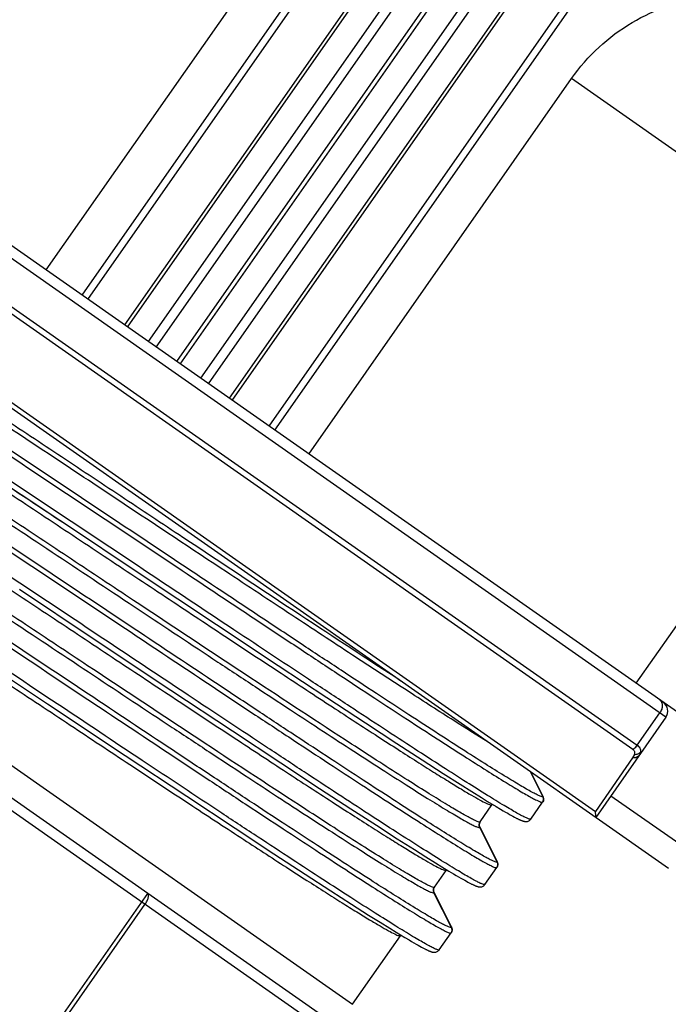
# Model space of a CAD drawing. Header units: millimetres. Extents: x 20 to 4180, y 42 to 2950.
# Tile 86 of 133: x 2630 to 2642, y 2157 to 2176. Entities that reach past the tile are written whole.
import ezdxf

# ---------------------------------------------------------------- set-up
doc = ezdxf.new("R2010")
doc.units = ezdxf.units.MM
doc.header["$LTSCALE"] = 231.275
doc.header["$PDMODE"] = 3
doc.header["$PDSIZE"] = 0.3
doc.linetypes.add('CENTER', pattern=[0.6, 0.375, -0.075, 0.075, -0.075])
doc.layers.get('0').update_dxf_attribs({"linetype": 'CONTINUOUS'})
doc.layers.get('Defpoints').update_dxf_attribs({"linetype": 'CONTINUOUS'})
doc.layers.add('BASE_ASM_PBL25', color=7, linetype='CONTINUOUS')
doc.layers.add('DEFAULT_1', color=7, linetype='CENTER')
doc.styles.get("Standard").update_dxf_attribs({"font": 'malgun.ttf'})
doc.dimstyles.new('DIMSTYLE_5', dxfattribs={"dimtxt": 20, "dimasz": 7.5, "dimexe": 1, "dimexo": 0.5, "dimtad": 1, "dimdsep": 46, "dimtxsty": 'Standard', "dimblk": '_FILLED', "dimblk1": '_FILLED', "dimblk2": '_FILLED', "dimcen": 0.09, "dimclrt": 134, "dimazin": 2, "dimtp": 1.2, "dimtm": 1.2, "dimtfac": 1, "dimtofl": 0, "dimtmove": 0, "dimatfit": 1, "dimldrblk": '_FILLED', "dimfxl": 1, "dimtolj": 1, "dimarcsym": 0})
doc.dimstyles.new('DIMSTYLE_6', dxfattribs={"dimtxt": 20, "dimasz": 7.5, "dimexe": 1, "dimexo": 0.5, "dimtad": 1, "dimdsep": 46, "dimtxsty": 'Standard', "dimblk": '_FILLED', "dimblk1": '_FILLED', "dimblk2": '_FILLED', "dimcen": 0.09, "dimclrt": 134, "dimazin": 2, "dimtp": 0.8, "dimtm": 0.8, "dimtfac": 1, "dimtofl": 0, "dimtmove": 0, "dimatfit": 1, "dimldrblk": '_FILLED', "dimfxl": 1, "dimtolj": 1, "dimarcsym": 0})

# ---------------------------------------------------------------- blocks, each defined once
blk = doc.blocks.new('_FILLED')
at = {"color": 0, "linetype": 'ByBlock'}
blk.add_solid([(0, 0), (-1, 0.2), (-1, -0.2)], dxfattribs=at)
blk = doc.blocks.new('*D7')
at = {"color": 0, "lineweight": -2, "transparency": 16777216}
for p, q in [((2967.574, 2557.802), (3032.203, 2636.38)), ((3032.203, 2636.38), (3113.14, 2636.38)), ((2549.82, 2050), (2550, 2050)), ((2549.91, 2049.91), (2549.91, 2050.09))]:
    blk.add_line(p, q, dxfattribs=at)
at = {"layer": 'Defpoints', "color": 0, "transparency": 16777216}
for p in [(2962.809, 2552.01), (2137.011, 1547.99)]:
    blk.add_point(p, dxfattribs=at)
at = {"color": 0, "lineweight": -2, "transparency": 16777216, "xscale": 7.5, "yscale": 7.5, "zscale": 7.5, "rotation": 230.5629617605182}
blk.add_blockref('_FILLED', (2962.809, 2552.01), dxfattribs=at)
at = {"color": 134, "transparency": 16777216, "insert": (3028.984, 2663.671), "char_height": 20, "width": 88, "attachment_point": 1, "line_spacing_factor": 0.9}
blk.add_mtext('\\A1;%%C1300', dxfattribs=at)
blk = doc.blocks.new('*D8')
at = {"color": 0, "lineweight": -2, "transparency": 16777216}
for p, q in [((2819.54, 2214.418), (3137.376, 2408.232)), ((3137.376, 2408.232), (3235.284, 2408.232)), ((2549.82, 2050), (2550, 2050)), ((2549.91, 2049.91), (2549.91, 2050.09))]:
    blk.add_line(p, q, dxfattribs=at)
at = {"layer": 'Defpoints', "color": 0, "transparency": 16777216}
for p in [(2813.136, 2210.513), (2286.684, 1889.487)]:
    blk.add_point(p, dxfattribs=at)
at = {"color": 0, "lineweight": -2, "transparency": 16777216, "xscale": 7.5, "yscale": 7.5, "zscale": 7.5, "rotation": 211.3744630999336}
blk.add_blockref('_FILLED', (2813.136, 2210.513), dxfattribs=at)
at = {"color": 134, "transparency": 16777216, "insert": (3131.939, 2435.523), "char_height": 20, "width": 109.40741, "attachment_point": 1, "line_spacing_factor": 0.9}
blk.add_mtext('\\A1;%%C616.61', dxfattribs=at)
blk = doc.blocks.new('BASE_ASM_PBL25', base_point=(2543.644, 1994.915))
at = {"layer": 'BASE_ASM_PBL25', "color": 7}
for p, q in [((2538.316, 1920.688), (2538.316, 1916.588)), ((2538.39, 1920.688), (2538.39, 1916.388)), ((2529.144, 1916.588), (2558.109, 1916.588)), ((2529.344, 1916.388), (2557.944, 1916.388)), ((2553.243, 1915.888), (2534.044, 1915.888)), ((2534.044, 1915.888), (2534.044, 1914.315)), ((2540.229, 1914.508), (2538.84, 1914.473)), ((2541.981, 1914.55), (2540.229, 1914.508)), ((2543.644, 1914.589), (2541.981, 1914.55)), ((2534.15, 1914.307), (2533.96, 1914.294)), ((2534.043, 1914.307), (2534.042, 1914.3)), ((2534.287, 1914.315), (2534.15, 1914.307)), ((2534.502, 1914.326), (2534.287, 1914.315)), ((2534.757, 1914.339), (2534.502, 1914.326)), ((2535.138, 1914.356), (2534.757, 1914.339)), ((2535.604, 1914.374), (2535.138, 1914.356)), ((2536.174, 1914.394), (2535.604, 1914.374)), ((2536.877, 1914.417), (2536.174, 1914.394)), ((2537.747, 1914.443), (2536.877, 1914.417)), ((2538.84, 1914.473), (2537.747, 1914.443)), ((2533.296, 1914.134), (2533.294, 1914.122)), ((2533.294, 1914.115), (2533.294, 1914.122)), ((2533.294, 1914.115), (2533.294, 1913.726)), ((2533.599, 1914.263), (2533.568, 1914.259)), ((2533.632, 1914.266), (2533.599, 1914.263)), ((2533.67, 1914.27), (2533.632, 1914.266)), ((2533.712, 1914.274), (2533.67, 1914.27)), ((2533.759, 1914.278), (2533.712, 1914.274)), ((2533.81, 1914.283), (2533.759, 1914.278)), ((2533.866, 1914.287), (2533.81, 1914.283)), ((2533.96, 1914.294), (2533.866, 1914.287)), ((2533.294, 1913.717), (2533.294, 1913.725)), ((2533.339, 1913.637), (2533.356, 1913.626)), ((2533.346, 1913.637), (2533.991, 1913.292)), ((2533.358, 1913.63), (2533.346, 1913.636)), ((2533.358, 1913.63), (2533.346, 1913.636)), ((2533.356, 1913.626), (2533.988, 1913.287)), ((2533.991, 1913.291), (2533.358, 1913.63)), ((2533.988, 1913.287), (2534.001, 1913.28)), ((2534.044, 1913.204), (2534.044, 1912.815)), ((2540.229, 1913.008), (2538.84, 1912.973)), ((2541.981, 1913.05), (2540.229, 1913.008)), ((2543.644, 1913.089), (2541.981, 1913.05)), ((2534.502, 1912.826), (2534.287, 1912.815)), ((2534.757, 1912.839), (2534.502, 1912.826)), ((2535.138, 1912.856), (2534.757, 1912.839)), ((2535.604, 1912.874), (2535.138, 1912.856)), ((2536.174, 1912.894), (2535.604, 1912.874)), ((2536.877, 1912.917), (2536.174, 1912.894)), ((2537.747, 1912.943), (2536.877, 1912.917)), ((2538.84, 1912.973), (2537.747, 1912.943)), ((2533.296, 1912.634), (2533.294, 1912.622)), ((2533.615, 1912.764), (2533.583, 1912.761)), ((2533.651, 1912.768), (2533.615, 1912.764)), ((2533.691, 1912.772), (2533.651, 1912.768)), ((2533.735, 1912.776), (2533.691, 1912.772)), ((2533.784, 1912.781), (2533.735, 1912.776)), ((2533.837, 1912.785), (2533.784, 1912.781)), ((2533.896, 1912.79), (2533.837, 1912.785)), ((2533.995, 1912.797), (2533.896, 1912.79)), ((2534.15, 1912.807), (2533.995, 1912.797)), ((2534.043, 1912.807), (2534.042, 1912.8)), ((2534.287, 1912.815), (2534.15, 1912.807)), ((2533.294, 1912.615), (2533.294, 1912.622)), ((2533.294, 1912.615), (2533.294, 1912.226)), ((2533.294, 1912.217), (2533.294, 1912.225)), ((2533.339, 1912.137), (2533.356, 1912.126)), ((2533.346, 1912.137), (2533.991, 1911.792)), ((2533.358, 1912.13), (2533.346, 1912.136)), ((2533.358, 1912.13), (2533.346, 1912.136)), ((2533.356, 1912.126), (2533.988, 1911.787)), ((2533.991, 1911.791), (2533.358, 1912.13)), ((2533.988, 1911.787), (2534.001, 1911.78)), ((2534.044, 1911.704), (2534.044, 1911.315)), ((2541.981, 1911.55), (2540.229, 1911.508)), ((2543.644, 1911.589), (2541.981, 1911.55)), ((2534.757, 1911.339), (2534.502, 1911.326)), ((2535.138, 1911.356), (2534.757, 1911.339)), ((2535.604, 1911.374), (2535.138, 1911.356)), ((2536.174, 1911.394), (2535.604, 1911.374)), ((2536.877, 1911.417), (2536.174, 1911.394)), ((2537.747, 1911.443), (2536.877, 1911.417)), ((2538.84, 1911.473), (2537.747, 1911.443)), ((2540.229, 1911.508), (2538.84, 1911.473)), ((2533.599, 1911.263), (2533.568, 1911.259)), ((2533.632, 1911.266), (2533.599, 1911.263)), ((2533.67, 1911.27), (2533.632, 1911.266)), ((2533.712, 1911.274), (2533.67, 1911.27)), ((2533.759, 1911.278), (2533.712, 1911.274)), ((2533.81, 1911.283), (2533.759, 1911.278)), ((2533.866, 1911.287), (2533.81, 1911.283)), ((2533.96, 1911.294), (2533.866, 1911.287)), ((2534.15, 1911.307), (2533.96, 1911.294)), ((2534.043, 1911.307), (2534.042, 1911.3)), ((2534.287, 1911.315), (2534.15, 1911.307)), ((2534.502, 1911.326), (2534.287, 1911.315)), ((2533.296, 1911.134), (2533.294, 1911.122)), ((2533.294, 1911.115), (2533.294, 1911.122)), ((2533.294, 1911.115), (2533.294, 1910.726)), ((2533.294, 1910.716), (2533.294, 1910.725)), ((2533.34, 1910.637), (2533.356, 1910.626)), ((2533.346, 1910.637), (2533.811, 1910.388)), ((2533.358, 1910.63), (2533.346, 1910.636)), ((2533.358, 1910.63), (2533.346, 1910.636)), ((2533.356, 1910.626), (2533.8, 1910.388)), ((2533.809, 1910.388), (2533.358, 1910.63)), ((2556.682, 1910.388), (2530.644, 1910.388)), ((2532.311, 1908.088), (2532.311, 1910.388)), ((2554.601, 1910.299), (2532.382, 1910.299)), ((2532.389, 1909.074), (2532.382, 1910.299)), ((2532.311, 1909.888), (2530.144, 1909.888)), ((2532.389, 1909.062), (2532.389, 1909.074)), ((2532.474, 1908.939), (2554.813, 1908.939)), ((2554.837, 1908.828), (2532.45, 1908.828)), ((2532.45, 1908.828), (2532.45, 1908.088)), ((2532.311, 1908.088), (2554.976, 1908.088)), ((2530.144, 1907.888), (2557.217, 1907.888)), ((2533.138, 1899.275), (2533.138, 1907.888)), ((2540.65, 1907.888), (2540.65, 1899.275)), ((2541.427, 1907.888), (2541.427, 1895.717)), ((2541.568, 1895.717), (2541.568, 1907.888)), ((2542.407, 1907.888), (2542.407, 1895.42)), ((2542.476, 1895.436), (2542.477, 1907.888)), ((2542.953, 1907.888), (2542.953, 1895.697)), ((2543.137, 1895.697), (2543.137, 1907.888)), ((2543.6, 1907.888), (2543.6, 1895.443)), ((2543.687, 1895.443), (2543.687, 1907.888)), ((2544.15, 1907.888), (2544.15, 1895.697)), ((2544.334, 1895.697), (2544.334, 1907.888)), ((2544.811, 1907.888), (2544.811, 1895.436)), ((2544.88, 1895.42), (2544.88, 1907.888)), ((2545.719, 1907.888), (2545.719, 1895.717)), ((2545.86, 1895.717), (2545.86, 1907.888)), ((2546.681, 1899.275), (2546.681, 1907.888)), ((2533.138, 1899.275), (2540.65, 1899.275))]:
    blk.add_line(p, q, dxfattribs=at)
for points in [[(2533.568, 1914.259), (2533.554, 1914.257), (2533.541, 1914.256), (2533.528, 1914.254), (2533.516, 1914.252), (2533.505, 1914.251), (2533.494, 1914.249), (2533.484, 1914.247), (2533.475, 1914.246), (2533.465, 1914.244), (2533.456, 1914.242), (2533.448, 1914.241), (2533.44, 1914.239), (2533.432, 1914.238), (2533.425, 1914.236), (2533.418, 1914.234), (2533.411, 1914.232), (2533.404, 1914.231), (2533.398, 1914.229), (2533.391, 1914.227), (2533.385, 1914.225), (2533.379, 1914.223), (2533.373, 1914.22), (2533.366, 1914.218), (2533.36, 1914.215), (2533.354, 1914.211), (2533.347, 1914.207), (2533.34, 1914.203), (2533.333, 1914.198), (2533.326, 1914.191), (2533.32, 1914.184), (2533.312, 1914.174), (2533.305, 1914.162), (2533.3, 1914.148), (2533.296, 1914.134)], [(2534.001, 1913.28), (2534.002, 1913.28), (2534.005, 1913.278), (2534.009, 1913.276), (2534.014, 1913.272), (2534.019, 1913.266), (2534.026, 1913.258), (2534.032, 1913.249), (2534.037, 1913.237), (2534.041, 1913.224), (2534.043, 1913.211)], [(2533.583, 1912.761), (2533.568, 1912.759), (2533.554, 1912.757), (2533.541, 1912.756), (2533.528, 1912.754), (2533.516, 1912.752), (2533.505, 1912.751), (2533.494, 1912.749), (2533.484, 1912.747), (2533.475, 1912.746), (2533.465, 1912.744), (2533.456, 1912.742), (2533.448, 1912.741), (2533.44, 1912.739), (2533.432, 1912.738), (2533.425, 1912.736), (2533.418, 1912.734), (2533.411, 1912.732), (2533.404, 1912.731), (2533.398, 1912.729), (2533.391, 1912.727), (2533.385, 1912.725), (2533.379, 1912.723), (2533.373, 1912.72), (2533.366, 1912.718), (2533.36, 1912.715), (2533.354, 1912.711), (2533.347, 1912.707), (2533.34, 1912.703), (2533.333, 1912.698), (2533.326, 1912.691), (2533.32, 1912.684), (2533.312, 1912.674), (2533.305, 1912.662), (2533.3, 1912.648), (2533.296, 1912.634)], [(2534.001, 1911.78), (2534.002, 1911.78), (2534.005, 1911.778), (2534.009, 1911.776), (2534.014, 1911.772), (2534.019, 1911.766), (2534.026, 1911.758), (2534.032, 1911.749), (2534.037, 1911.737), (2534.041, 1911.724), (2534.043, 1911.711)], [(2533.568, 1911.259), (2533.554, 1911.257), (2533.541, 1911.256), (2533.528, 1911.254), (2533.516, 1911.252), (2533.505, 1911.251), (2533.494, 1911.249), (2533.484, 1911.247), (2533.475, 1911.246), (2533.465, 1911.244), (2533.456, 1911.242), (2533.448, 1911.241), (2533.44, 1911.239), (2533.432, 1911.238), (2533.425, 1911.236), (2533.418, 1911.234), (2533.411, 1911.232), (2533.404, 1911.231), (2533.398, 1911.229), (2533.391, 1911.227), (2533.385, 1911.225), (2533.379, 1911.223), (2533.373, 1911.22), (2533.366, 1911.218), (2533.36, 1911.215), (2533.354, 1911.211), (2533.347, 1911.207), (2533.34, 1911.203), (2533.333, 1911.198), (2533.326, 1911.191), (2533.32, 1911.184), (2533.312, 1911.174), (2533.305, 1911.162), (2533.3, 1911.148), (2533.296, 1911.134)]]:
    blk.add_lwpolyline(points, dxfattribs=at)
for centre, radius, start, end in [((2533.959, 1914.315), 0.0847, 357.6945, 359.9924), ((2533.954, 1914.315), 0.0893, 355.0886, 357.691), ((2533.394, 1913.726), 0.1, 179.9868, 241.8254), ((2533.392, 1913.722), 0.0967, 235.6497, 241.6888), ((2533.379, 1913.669), 0.0486, 239.7105, 241.8332), ((2533.945, 1913.207), 0.0958, 55.6539, 61.7492), ((2533.945, 1913.203), 0.0988, 4.8996, 5.4116), ((2533.946, 1913.203), 0.0973, 2.9125, 4.9034), ((2533.947, 1913.204), 0.0968, 2.3214, 4.5442), ((2533.949, 1913.203), 0.0947, 0.6098, 2.9139), ((2533.95, 1913.204), 0.094, 0.0012, 2.3218), ((2533.959, 1912.815), 0.0847, 357.6944, 359.9924), ((2533.954, 1912.815), 0.0893, 355.0885, 357.6909), ((2533.394, 1912.226), 0.1, 179.9867, 241.8254), ((2533.392, 1912.222), 0.0967, 235.6496, 241.6887), ((2533.379, 1912.169), 0.0486, 239.7109, 241.8331), ((2533.945, 1911.707), 0.0958, 55.6539, 61.7492), ((2533.945, 1911.703), 0.0988, 4.8996, 5.4116), ((2533.946, 1911.703), 0.0973, 2.912, 4.9034), ((2533.947, 1911.704), 0.0968, 2.3209, 4.5442), ((2533.949, 1911.703), 0.0947, 0.6096, 2.9134), ((2533.95, 1911.704), 0.094, 0.0012, 2.3213), ((2533.959, 1911.315), 0.0847, 357.6953, 359.9924), ((2533.954, 1911.315), 0.0893, 355.0886, 357.6918), ((2533.394, 1910.726), 0.1, 179.9867, 241.8254), ((2533.392, 1910.721), 0.0964, 235.6472, 241.7162), ((2533.379, 1910.669), 0.0477, 239.0225, 241.886), ((2532.413, 1908.951), 0.102, 165.2944, 179.9983), ((2532.511, 1908.088), 0.2, 180, 270)]:
    blk.add_arc(centre, radius, start, end, dxfattribs=at)
for points, knots in [([(2538.316, 1916.588), (2538.316, 1916.563), (2538.32, 1916.515), (2538.332, 1916.459), (2538.348, 1916.423), (2538.362, 1916.4), (2538.379, 1916.388), (2538.39, 1916.388)], [0, 0, 0, 0, 0.34076, 0.637428, 0.758434, 0.858017, 1, 1, 1, 1]), ([(2553.243, 1915.064), (2553.243, 1915.058), (2553.223, 1915.048), (2553.189, 1915.038), (2553.129, 1915.027), (2553.048, 1915.016), (2552.943, 1915.004), (2552.817, 1914.993), (2552.669, 1914.981), (2552.429, 1914.965), (2552.076, 1914.945), (2551.592, 1914.922), (2551.032, 1914.899), (2549.88, 1914.856), (2548.034, 1914.801), (2545.931, 1914.746), (2544.111, 1914.701), (2542.71, 1914.666), (2541.331, 1914.631), (2540.001, 1914.597), (2538.75, 1914.562), (2537.604, 1914.528), (2536.728, 1914.498), (2536.098, 1914.474), (2535.684, 1914.456), (2535.313, 1914.439), (2534.987, 1914.421), (2534.709, 1914.404), (2534.479, 1914.387), (2534.298, 1914.37), (2534.178, 1914.355), (2534.109, 1914.343), (2534.075, 1914.334), (2534.054, 1914.327), (2534.044, 1914.319), (2534.044, 1914.315)], [0, 0, 0, 0, 0.000894, 0.00285, 0.005968, 0.010252, 0.015696, 0.022285, 0.030007, 0.038848, 0.059854, 0.085151, 0.114436, 0.147321, 0.264917, 0.402654, 0.475459, 0.548977, 0.621154, 0.69076, 0.756423, 0.816464, 0.869537, 0.893223, 0.914834, 0.934199, 0.951186, 0.965698, 0.977701, 0.987155, 0.994017, 0.996465, 0.998257, 0.999407, 1, 1, 1, 1]), ([(2533.301, 1914.123), (2533.311, 1914.129), (2533.34, 1914.138), (2533.396, 1914.149), (2533.476, 1914.16), (2533.58, 1914.171), (2533.707, 1914.182), (2533.922, 1914.199), (2534.248, 1914.218), (2534.705, 1914.241), (2535.247, 1914.264), (2535.866, 1914.287), (2536.558, 1914.31), (2537.316, 1914.332), (2538.44, 1914.364), (2539.953, 1914.403), (2541.858, 1914.448), (2543.829, 1914.493), (2545.794, 1914.539), (2547.394, 1914.577), (2548.615, 1914.609), (2549.467, 1914.632), (2550.263, 1914.655), (2550.997, 1914.678), (2551.662, 1914.7), (2552.253, 1914.723), (2552.764, 1914.746), (2553.136, 1914.766), (2553.389, 1914.782), (2553.545, 1914.793), (2553.678, 1914.805), (2553.787, 1914.816), (2553.873, 1914.827), (2553.935, 1914.838), (2553.972, 1914.848), (2553.989, 1914.856), (2553.993, 1914.862), (2553.993, 1914.864)], [0, 0, 0, 0, 0.001621, 0.004375, 0.008274, 0.013311, 0.019473, 0.026747, 0.044582, 0.066733, 0.093001, 0.123056, 0.156538, 0.193201, 0.232847, 0.319355, 0.412333, 0.508837, 0.604907, 0.696924, 0.740487, 0.781811, 0.820365, 0.855857, 0.888085, 0.916763, 0.941517, 0.96206, 0.970704, 0.978252, 0.984692, 0.990009, 0.994192, 0.99723, 0.999129, 0.999672, 1, 1, 1, 1]), ([(2553.986, 1914.466), (2553.976, 1914.46), (2553.947, 1914.452), (2553.891, 1914.441), (2553.811, 1914.43), (2553.707, 1914.418), (2553.58, 1914.407), (2553.365, 1914.391), (2553.039, 1914.371), (2552.582, 1914.348), (2552.04, 1914.326), (2551.421, 1914.303), (2550.729, 1914.28), (2549.971, 1914.257), (2548.847, 1914.225), (2547.334, 1914.187), (2545.429, 1914.141), (2543.458, 1914.096), (2541.493, 1914.05), (2539.893, 1914.012), (2538.672, 1913.981), (2537.82, 1913.958), (2537.024, 1913.935), (2536.29, 1913.912), (2535.625, 1913.889), (2535.034, 1913.866), (2534.523, 1913.843), (2534.151, 1913.824), (2533.898, 1913.807), (2533.742, 1913.796), (2533.609, 1913.785), (2533.5, 1913.773), (2533.414, 1913.762), (2533.352, 1913.751), (2533.315, 1913.741), (2533.298, 1913.733), (2533.294, 1913.728), (2533.294, 1913.726)], [0, 0, 0, 0, 0.001621, 0.004375, 0.008274, 0.013311, 0.019473, 0.026747, 0.044582, 0.066733, 0.093001, 0.123056, 0.156537, 0.193201, 0.232847, 0.319355, 0.412333, 0.508837, 0.604907, 0.696924, 0.740487, 0.781811, 0.820364, 0.855857, 0.888085, 0.916763, 0.941517, 0.962059, 0.970704, 0.978252, 0.984692, 0.990009, 0.994192, 0.99723, 0.999129, 0.999672, 1, 1, 1, 1]), ([(2533.346, 1913.637), (2533.347, 1913.64), (2533.351, 1913.645), (2533.368, 1913.653), (2533.405, 1913.663), (2533.466, 1913.673), (2533.551, 1913.685), (2533.659, 1913.696), (2533.791, 1913.707), (2533.946, 1913.719), (2534.197, 1913.735), (2534.566, 1913.755), (2535.071, 1913.778), (2535.657, 1913.8), (2536.317, 1913.823), (2537.046, 1913.846), (2537.837, 1913.869), (2538.682, 1913.892), (2539.893, 1913.923), (2541.481, 1913.962), (2543.432, 1914.007), (2545.391, 1914.052), (2547.285, 1914.098), (2548.79, 1914.136), (2549.909, 1914.168), (2550.665, 1914.191), (2551.355, 1914.214), (2551.974, 1914.236), (2552.514, 1914.259), (2552.972, 1914.282), (2553.299, 1914.301), (2553.516, 1914.318), (2553.645, 1914.329), (2553.75, 1914.34), (2553.831, 1914.351), (2553.889, 1914.362), (2553.92, 1914.371), (2553.931, 1914.376)], [0, 0, 0, 0, 0.000328, 0.000873, 0.00277, 0.005791, 0.009946, 0.015237, 0.021656, 0.02919, 0.037829, 0.058331, 0.082952, 0.11148, 0.143635, 0.17913, 0.217622, 0.258761, 0.302156, 0.394076, 0.489966, 0.586241, 0.679313, 0.765708, 0.805381, 0.842207, 0.875834, 0.905955, 0.932283, 0.954577, 0.97263, 0.980007, 0.986267, 0.991399, 0.995394, 0.998257, 1, 1, 1, 1]), ([(2533.294, 1914.115), (2533.294, 1914.115), (2533.295, 1914.119), (2533.298, 1914.122), (2533.301, 1914.123)], [0, 0, 0, 0, 0.190902, 1, 1, 1, 1]), ([(2553.286, 1914.03), (2553.275, 1914.025), (2553.245, 1914.016), (2553.19, 1914.005), (2553.112, 1913.994), (2553.012, 1913.983), (2552.891, 1913.972), (2552.686, 1913.955), (2552.378, 1913.936), (2551.947, 1913.913), (2551.439, 1913.89), (2550.858, 1913.868), (2550.21, 1913.845), (2549.5, 1913.822), (2548.452, 1913.79), (2547.041, 1913.752), (2545.267, 1913.707), (2543.432, 1913.661), (2541.605, 1913.616), (2540.118, 1913.578), (2538.984, 1913.547), (2538.193, 1913.523), (2537.453, 1913.501), (2536.771, 1913.478), (2536.153, 1913.455), (2535.605, 1913.432), (2535.132, 1913.409), (2534.787, 1913.39), (2534.552, 1913.373), (2534.407, 1913.362), (2534.284, 1913.351), (2534.182, 1913.339), (2534.103, 1913.328), (2534.044, 1913.317), (2534.011, 1913.308), (2533.991, 1913.298), (2533.991, 1913.292)], [0, 0, 0, 0, 0.00182, 0.004752, 0.008814, 0.014008, 0.020327, 0.027761, 0.045923, 0.068306, 0.094708, 0.124887, 0.158561, 0.195418, 0.235109, 0.321503, 0.414525, 0.510718, 0.606496, 0.698296, 0.741626, 0.782698, 0.821129, 0.856567, 0.88867, 0.917148, 0.941726, 0.962195, 0.97082, 0.978344, 0.984754, 0.990042, 0.994196, 0.997219, 0.999124, 1, 1, 1, 1]), ([(2534.044, 1913.204), (2534.044, 1913.21), (2534.064, 1913.22), (2534.098, 1913.229), (2534.158, 1913.241), (2534.239, 1913.252), (2534.344, 1913.264), (2534.47, 1913.275), (2534.618, 1913.287), (2534.858, 1913.303), (2535.211, 1913.323), (2535.695, 1913.346), (2536.255, 1913.369), (2537.407, 1913.411), (2539.253, 1913.467), (2541.356, 1913.521), (2543.176, 1913.567), (2544.577, 1913.602), (2545.956, 1913.636), (2547.286, 1913.671), (2548.537, 1913.706), (2549.683, 1913.74), (2550.559, 1913.77), (2551.189, 1913.794), (2551.603, 1913.811), (2551.975, 1913.829), (2552.3, 1913.846), (2552.578, 1913.863), (2552.808, 1913.881), (2552.989, 1913.897), (2553.109, 1913.913), (2553.178, 1913.925), (2553.212, 1913.934), (2553.233, 1913.941), (2553.243, 1913.949), (2553.243, 1913.953)], [0, 0, 0, 0, 0.000894, 0.00285, 0.005968, 0.010253, 0.015696, 0.022285, 0.030007, 0.038848, 0.059854, 0.085151, 0.114436, 0.147321, 0.264917, 0.402655, 0.475459, 0.548977, 0.621154, 0.69076, 0.756423, 0.816464, 0.869537, 0.893223, 0.914834, 0.934199, 0.951186, 0.965698, 0.977701, 0.987155, 0.994017, 0.996465, 0.998257, 0.999407, 1, 1, 1, 1]), ([(2533.338, 1913.642), (2533.325, 1913.65), (2533.304, 1913.672), (2533.295, 1913.702), (2533.294, 1913.717)], [0, 0, 0, 0, 0.499971, 1, 1, 1, 1]), ([(2533.355, 1913.627), (2533.353, 1913.628), (2533.35, 1913.63), (2533.347, 1913.634), (2533.346, 1913.636)], [0, 0, 0, 0, 0.328338, 1, 1, 1, 1]), ([(2553.243, 1913.564), (2553.243, 1913.558), (2553.223, 1913.548), (2553.189, 1913.538), (2553.129, 1913.527), (2553.048, 1913.516), (2552.943, 1913.504), (2552.817, 1913.493), (2552.669, 1913.481), (2552.429, 1913.465), (2552.076, 1913.445), (2551.592, 1913.422), (2551.032, 1913.399), (2549.88, 1913.356), (2548.034, 1913.301), (2545.931, 1913.246), (2544.111, 1913.201), (2542.71, 1913.166), (2541.331, 1913.131), (2540.001, 1913.097), (2538.75, 1913.062), (2537.604, 1913.028), (2536.728, 1912.998), (2536.098, 1912.974), (2535.684, 1912.956), (2535.313, 1912.939), (2534.987, 1912.921), (2534.709, 1912.904), (2534.479, 1912.887), (2534.298, 1912.87), (2534.178, 1912.855), (2534.109, 1912.843), (2534.075, 1912.834), (2534.054, 1912.827), (2534.044, 1912.819), (2534.044, 1912.815)], [0, 0, 0, 0, 0.000894, 0.00285, 0.005968, 0.010253, 0.015696, 0.022285, 0.030007, 0.038848, 0.059854, 0.085151, 0.114436, 0.147321, 0.264917, 0.402654, 0.475459, 0.548977, 0.621154, 0.69076, 0.756423, 0.816464, 0.869537, 0.893223, 0.914834, 0.934199, 0.951186, 0.965698, 0.977701, 0.987155, 0.994017, 0.996465, 0.998257, 0.999407, 1, 1, 1, 1]), ([(2533.301, 1912.623), (2533.311, 1912.629), (2533.34, 1912.638), (2533.396, 1912.649), (2533.476, 1912.66), (2533.58, 1912.671), (2533.707, 1912.682), (2533.922, 1912.699), (2534.248, 1912.718), (2534.705, 1912.741), (2535.247, 1912.764), (2535.866, 1912.787), (2536.558, 1912.81), (2537.316, 1912.832), (2538.44, 1912.864), (2539.953, 1912.903), (2541.858, 1912.948), (2543.829, 1912.993), (2545.794, 1913.039), (2547.394, 1913.077), (2548.615, 1913.109), (2549.467, 1913.132), (2550.263, 1913.155), (2550.997, 1913.178), (2551.662, 1913.2), (2552.253, 1913.223), (2552.764, 1913.246), (2553.136, 1913.266), (2553.389, 1913.282), (2553.545, 1913.293), (2553.678, 1913.305), (2553.787, 1913.316), (2553.873, 1913.327), (2553.935, 1913.338), (2553.972, 1913.348), (2553.989, 1913.356), (2553.993, 1913.362), (2553.993, 1913.364)], [0, 0, 0, 0, 0.001621, 0.004375, 0.008274, 0.013311, 0.019473, 0.026747, 0.044582, 0.066733, 0.093001, 0.123056, 0.156538, 0.193201, 0.232847, 0.319355, 0.412333, 0.508837, 0.604907, 0.696924, 0.740487, 0.781811, 0.820365, 0.855857, 0.888085, 0.916763, 0.941517, 0.96206, 0.970704, 0.978252, 0.984692, 0.990009, 0.994192, 0.99723, 0.999129, 0.999672, 1, 1, 1, 1]), ([(2534.043, 1913.211), (2534.042, 1913.228), (2534.031, 1913.261), (2534.005, 1913.284), (2533.991, 1913.292)], [0, 0, 0, 0, 0.499988, 1, 1, 1, 1]), ([(2534.001, 1913.28), (2534, 1913.281), (2533.995, 1913.284), (2533.991, 1913.288), (2533.991, 1913.291)], [0, 0, 0, 0, 0.335955, 1, 1, 1, 1]), ([(2533.999, 1913.286), (2534.012, 1913.278), (2534.033, 1913.256), (2534.042, 1913.227), (2534.043, 1913.212)], [0, 0, 0, 0, 0.49999, 1, 1, 1, 1]), ([(2553.986, 1912.966), (2553.976, 1912.96), (2553.947, 1912.952), (2553.891, 1912.941), (2553.811, 1912.93), (2553.707, 1912.918), (2553.58, 1912.907), (2553.365, 1912.891), (2553.039, 1912.871), (2552.582, 1912.848), (2552.04, 1912.826), (2551.421, 1912.803), (2550.729, 1912.78), (2549.971, 1912.757), (2548.847, 1912.725), (2547.334, 1912.687), (2545.429, 1912.641), (2543.458, 1912.596), (2541.493, 1912.55), (2539.893, 1912.512), (2538.672, 1912.481), (2537.82, 1912.458), (2537.024, 1912.435), (2536.29, 1912.412), (2535.625, 1912.389), (2535.034, 1912.366), (2534.523, 1912.343), (2534.151, 1912.324), (2533.898, 1912.307), (2533.742, 1912.296), (2533.609, 1912.285), (2533.5, 1912.273), (2533.414, 1912.262), (2533.352, 1912.251), (2533.315, 1912.241), (2533.298, 1912.233), (2533.294, 1912.228), (2533.294, 1912.226)], [0, 0, 0, 0, 0.001621, 0.004375, 0.008274, 0.013311, 0.019473, 0.026747, 0.044582, 0.066733, 0.093001, 0.123056, 0.156537, 0.193201, 0.232847, 0.319355, 0.412333, 0.508837, 0.604907, 0.696924, 0.740487, 0.781811, 0.820364, 0.855857, 0.888085, 0.916763, 0.941517, 0.962059, 0.970704, 0.978252, 0.984692, 0.990009, 0.994192, 0.99723, 0.999129, 0.999672, 1, 1, 1, 1]), ([(2533.346, 1912.137), (2533.347, 1912.14), (2533.351, 1912.145), (2533.368, 1912.153), (2533.405, 1912.163), (2533.466, 1912.173), (2533.551, 1912.185), (2533.659, 1912.196), (2533.791, 1912.207), (2533.946, 1912.219), (2534.197, 1912.235), (2534.566, 1912.255), (2535.071, 1912.278), (2535.657, 1912.3), (2536.317, 1912.323), (2537.046, 1912.346), (2537.837, 1912.369), (2538.682, 1912.392), (2539.893, 1912.423), (2541.481, 1912.462), (2543.432, 1912.507), (2545.391, 1912.552), (2547.285, 1912.598), (2548.79, 1912.636), (2549.909, 1912.668), (2550.665, 1912.691), (2551.355, 1912.714), (2551.974, 1912.736), (2552.514, 1912.759), (2552.972, 1912.782), (2553.299, 1912.801), (2553.516, 1912.818), (2553.645, 1912.829), (2553.75, 1912.84), (2553.831, 1912.851), (2553.889, 1912.862), (2553.92, 1912.871), (2553.931, 1912.876)], [0, 0, 0, 0, 0.000328, 0.000873, 0.00277, 0.005791, 0.009946, 0.015237, 0.021656, 0.02919, 0.037829, 0.058331, 0.082952, 0.11148, 0.143635, 0.17913, 0.217622, 0.258761, 0.302156, 0.394076, 0.489966, 0.586241, 0.679313, 0.765708, 0.805381, 0.842207, 0.875834, 0.905955, 0.932283, 0.954577, 0.97263, 0.980007, 0.986267, 0.991399, 0.995394, 0.998257, 1, 1, 1, 1]), ([(2533.294, 1912.615), (2533.294, 1912.615), (2533.295, 1912.619), (2533.298, 1912.622), (2533.301, 1912.623)], [0, 0, 0, 0, 0.190902, 1, 1, 1, 1]), ([(2553.286, 1912.53), (2553.275, 1912.525), (2553.245, 1912.516), (2553.19, 1912.505), (2553.112, 1912.494), (2553.012, 1912.483), (2552.891, 1912.472), (2552.686, 1912.455), (2552.378, 1912.436), (2551.947, 1912.413), (2551.439, 1912.39), (2550.858, 1912.368), (2550.21, 1912.345), (2549.5, 1912.322), (2548.452, 1912.29), (2547.041, 1912.252), (2545.267, 1912.207), (2543.432, 1912.161), (2541.605, 1912.116), (2540.118, 1912.078), (2538.984, 1912.047), (2538.193, 1912.023), (2537.453, 1912.001), (2536.771, 1911.978), (2536.153, 1911.955), (2535.605, 1911.932), (2535.132, 1911.909), (2534.787, 1911.89), (2534.552, 1911.873), (2534.407, 1911.862), (2534.284, 1911.851), (2534.182, 1911.839), (2534.103, 1911.828), (2534.044, 1911.817), (2534.011, 1911.808), (2533.991, 1911.798), (2533.991, 1911.792)], [0, 0, 0, 0, 0.00182, 0.004752, 0.008814, 0.014008, 0.020327, 0.027761, 0.045923, 0.068306, 0.094708, 0.124887, 0.158561, 0.195418, 0.235109, 0.321503, 0.414525, 0.510718, 0.606496, 0.698296, 0.741626, 0.782698, 0.821129, 0.856567, 0.88867, 0.917148, 0.941726, 0.962195, 0.97082, 0.978344, 0.984754, 0.990042, 0.994196, 0.997219, 0.999124, 1, 1, 1, 1]), ([(2534.044, 1911.704), (2534.044, 1911.71), (2534.064, 1911.72), (2534.098, 1911.729), (2534.158, 1911.741), (2534.239, 1911.752), (2534.344, 1911.764), (2534.47, 1911.775), (2534.618, 1911.787), (2534.858, 1911.803), (2535.211, 1911.823), (2535.695, 1911.846), (2536.255, 1911.869), (2537.407, 1911.911), (2539.253, 1911.967), (2541.356, 1912.021), (2543.176, 1912.067), (2544.577, 1912.102), (2545.956, 1912.136), (2547.286, 1912.171), (2548.537, 1912.206), (2549.683, 1912.24), (2550.559, 1912.27), (2551.189, 1912.294), (2551.603, 1912.311), (2551.975, 1912.329), (2552.3, 1912.346), (2552.578, 1912.363), (2552.808, 1912.381), (2552.989, 1912.397), (2553.109, 1912.413), (2553.178, 1912.425), (2553.212, 1912.434), (2553.233, 1912.441), (2553.243, 1912.449), (2553.243, 1912.453)], [0, 0, 0, 0, 0.000894, 0.00285, 0.005968, 0.010253, 0.015696, 0.022285, 0.030007, 0.038848, 0.059854, 0.085151, 0.114436, 0.147321, 0.264917, 0.402654, 0.475459, 0.548977, 0.621154, 0.69076, 0.756423, 0.816464, 0.869537, 0.893223, 0.914834, 0.934199, 0.951186, 0.965698, 0.9777, 0.987155, 0.994017, 0.996465, 0.998257, 0.999407, 1, 1, 1, 1]), ([(2533.338, 1912.142), (2533.325, 1912.15), (2533.304, 1912.172), (2533.295, 1912.202), (2533.294, 1912.217)], [0, 0, 0, 0, 0.499971, 1, 1, 1, 1]), ([(2533.355, 1912.127), (2533.353, 1912.128), (2533.35, 1912.13), (2533.347, 1912.134), (2533.346, 1912.136)], [0, 0, 0, 0, 0.328339, 1, 1, 1, 1]), ([(2553.243, 1912.064), (2553.243, 1912.058), (2553.223, 1912.048), (2553.189, 1912.038), (2553.129, 1912.027), (2553.048, 1912.016), (2552.943, 1912.004), (2552.817, 1911.993), (2552.669, 1911.981), (2552.429, 1911.965), (2552.076, 1911.945), (2551.592, 1911.922), (2551.032, 1911.899), (2549.88, 1911.856), (2548.034, 1911.801), (2545.931, 1911.746), (2544.111, 1911.701), (2542.71, 1911.666), (2541.331, 1911.631), (2540.001, 1911.597), (2538.75, 1911.562), (2537.604, 1911.528), (2536.728, 1911.498), (2536.098, 1911.474), (2535.684, 1911.456), (2535.313, 1911.439), (2534.987, 1911.421), (2534.709, 1911.404), (2534.479, 1911.387), (2534.298, 1911.37), (2534.178, 1911.355), (2534.109, 1911.343), (2534.075, 1911.334), (2534.054, 1911.327), (2534.044, 1911.319), (2534.044, 1911.315)], [0, 0, 0, 0, 0.000894, 0.00285, 0.005968, 0.010253, 0.015696, 0.022285, 0.030007, 0.038848, 0.059854, 0.085151, 0.114436, 0.147321, 0.264917, 0.402654, 0.475459, 0.548977, 0.621154, 0.69076, 0.756423, 0.816464, 0.869537, 0.893223, 0.914834, 0.934199, 0.951186, 0.965698, 0.977701, 0.987155, 0.994017, 0.996465, 0.998257, 0.999407, 1, 1, 1, 1]), ([(2553.894, 1911.964), (2553.893, 1911.961), (2553.889, 1911.956), (2553.871, 1911.948), (2553.834, 1911.938), (2553.771, 1911.927), (2553.684, 1911.916), (2553.574, 1911.904), (2553.439, 1911.893), (2553.281, 1911.881), (2553.024, 1911.865), (2552.647, 1911.845), (2552.131, 1911.822), (2551.534, 1911.799), (2550.861, 1911.775), (2550.118, 1911.752), (2549.313, 1911.729), (2548.454, 1911.706), (2547.224, 1911.674), (2545.615, 1911.635), (2544.309, 1911.605), (2543.644, 1911.589)], [0, 0, 0, 0, 0.000685, 0.00181, 0.005707, 0.011905, 0.020429, 0.03128, 0.044443, 0.059896, 0.077612, 0.119651, 0.170122, 0.228565, 0.294396, 0.367012, 0.445701, 0.529715, 0.618236, 0.805386, 1, 1, 1, 1]), ([(2553.343, 1911.964), (2553.343, 1911.961), (2553.339, 1911.956), (2553.323, 1911.948), (2553.287, 1911.938), (2553.228, 1911.927), (2553.145, 1911.916), (2553.041, 1911.904), (2552.913, 1911.893), (2552.763, 1911.881), (2552.52, 1911.865), (2552.164, 1911.845), (2551.676, 1911.822), (2551.11, 1911.799), (2550.473, 1911.775), (2549.77, 1911.752), (2549.009, 1911.729), (2548.196, 1911.706), (2547.031, 1911.674), (2545.509, 1911.635), (2544.273, 1911.605), (2543.644, 1911.589)], [0, 0, 0, 0, 0.000708, 0.001848, 0.005762, 0.011977, 0.020518, 0.031387, 0.044565, 0.06003, 0.077754, 0.119798, 0.170263, 0.228699, 0.294525, 0.367131, 0.445802, 0.529799, 0.618307, 0.805425, 1, 1, 1, 1]), ([(2533.301, 1911.123), (2533.311, 1911.129), (2533.34, 1911.138), (2533.396, 1911.149), (2533.476, 1911.16), (2533.58, 1911.171), (2533.707, 1911.182), (2533.922, 1911.199), (2534.248, 1911.218), (2534.705, 1911.241), (2535.247, 1911.264), (2535.866, 1911.287), (2536.558, 1911.31), (2537.316, 1911.332), (2538.44, 1911.364), (2539.953, 1911.403), (2541.858, 1911.448), (2543.829, 1911.493), (2545.794, 1911.539), (2547.394, 1911.577), (2548.615, 1911.609), (2549.467, 1911.632), (2550.263, 1911.655), (2550.997, 1911.678), (2551.662, 1911.7), (2552.253, 1911.723), (2552.764, 1911.746), (2553.136, 1911.766), (2553.389, 1911.782), (2553.545, 1911.793), (2553.678, 1911.805), (2553.787, 1911.816), (2553.873, 1911.827), (2553.935, 1911.838), (2553.972, 1911.848), (2553.989, 1911.856), (2553.993, 1911.862), (2553.993, 1911.864)], [0, 0, 0, 0, 0.001621, 0.004375, 0.008274, 0.013311, 0.019473, 0.026747, 0.044582, 0.066733, 0.093001, 0.123056, 0.156538, 0.193201, 0.232847, 0.319355, 0.412333, 0.508837, 0.604907, 0.696924, 0.740487, 0.781811, 0.820365, 0.855857, 0.888085, 0.916763, 0.941517, 0.96206, 0.970704, 0.978252, 0.984692, 0.990009, 0.994192, 0.99723, 0.999129, 0.999672, 1, 1, 1, 1]), ([(2534.043, 1911.711), (2534.042, 1911.728), (2534.031, 1911.761), (2534.005, 1911.784), (2533.991, 1911.792)], [0, 0, 0, 0, 0.499988, 1, 1, 1, 1]), ([(2534.001, 1911.78), (2534, 1911.781), (2533.995, 1911.784), (2533.991, 1911.788), (2533.991, 1911.791)], [0, 0, 0, 0, 0.335955, 1, 1, 1, 1]), ([(2533.999, 1911.786), (2534.012, 1911.778), (2534.033, 1911.756), (2534.042, 1911.727), (2534.043, 1911.712)], [0, 0, 0, 0, 0.49999, 1, 1, 1, 1]), ([(2553.986, 1911.466), (2553.976, 1911.46), (2553.947, 1911.452), (2553.891, 1911.441), (2553.811, 1911.43), (2553.707, 1911.418), (2553.58, 1911.407), (2553.365, 1911.391), (2553.039, 1911.371), (2552.582, 1911.348), (2552.04, 1911.326), (2551.421, 1911.303), (2550.729, 1911.28), (2549.971, 1911.257), (2548.847, 1911.225), (2547.334, 1911.187), (2545.429, 1911.141), (2543.458, 1911.096), (2541.493, 1911.05), (2539.893, 1911.012), (2538.672, 1910.981), (2537.82, 1910.958), (2537.024, 1910.935), (2536.29, 1910.912), (2535.625, 1910.889), (2535.034, 1910.866), (2534.523, 1910.843), (2534.151, 1910.824), (2533.898, 1910.807), (2533.742, 1910.796), (2533.609, 1910.785), (2533.5, 1910.773), (2533.414, 1910.762), (2533.352, 1910.751), (2533.315, 1910.741), (2533.298, 1910.733), (2533.294, 1910.728), (2533.294, 1910.726)], [0, 0, 0, 0, 0.001621, 0.004375, 0.008274, 0.013311, 0.019473, 0.026747, 0.044582, 0.066733, 0.093001, 0.123056, 0.156537, 0.193201, 0.232847, 0.319355, 0.412333, 0.508837, 0.604907, 0.696924, 0.740487, 0.781811, 0.820364, 0.855857, 0.888085, 0.916763, 0.941517, 0.962059, 0.970704, 0.978252, 0.984692, 0.990009, 0.994192, 0.99723, 0.999129, 0.999672, 1, 1, 1, 1]), ([(2533.346, 1910.637), (2533.347, 1910.64), (2533.351, 1910.645), (2533.368, 1910.653), (2533.405, 1910.663), (2533.466, 1910.673), (2533.551, 1910.685), (2533.659, 1910.696), (2533.791, 1910.707), (2533.946, 1910.719), (2534.197, 1910.735), (2534.566, 1910.755), (2535.071, 1910.778), (2535.657, 1910.8), (2536.317, 1910.823), (2537.046, 1910.846), (2537.837, 1910.869), (2538.682, 1910.892), (2539.893, 1910.923), (2541.481, 1910.962), (2543.432, 1911.007), (2545.391, 1911.052), (2547.285, 1911.098), (2548.79, 1911.136), (2549.909, 1911.168), (2550.665, 1911.191), (2551.355, 1911.214), (2551.974, 1911.236), (2552.514, 1911.259), (2552.972, 1911.282), (2553.299, 1911.301), (2553.516, 1911.318), (2553.645, 1911.329), (2553.75, 1911.34), (2553.831, 1911.351), (2553.889, 1911.362), (2553.92, 1911.371), (2553.931, 1911.376)], [0, 0, 0, 0, 0.000328, 0.000873, 0.00277, 0.005791, 0.009946, 0.015237, 0.021656, 0.02919, 0.037829, 0.058331, 0.082952, 0.11148, 0.143635, 0.17913, 0.217622, 0.258761, 0.302156, 0.394076, 0.489966, 0.586241, 0.679313, 0.765708, 0.805381, 0.842207, 0.875834, 0.905955, 0.932283, 0.954577, 0.97263, 0.980007, 0.986267, 0.991399, 0.995394, 0.998257, 1, 1, 1, 1]), ([(2533.294, 1911.115), (2533.294, 1911.115), (2533.295, 1911.119), (2533.298, 1911.122), (2533.301, 1911.123)], [0, 0, 0, 0, 0.190902, 1, 1, 1, 1]), ([(2534.777, 1910.388), (2535.032, 1910.404), (2535.616, 1910.433), (2536.599, 1910.472), (2537.78, 1910.511), (2539.125, 1910.551), (2540.599, 1910.59), (2542.158, 1910.63), (2543.759, 1910.669), (2545.356, 1910.709), (2546.906, 1910.748), (2548.363, 1910.788), (2549.501, 1910.821), (2550.335, 1910.849), (2550.893, 1910.869), (2551.399, 1910.889), (2551.851, 1910.909), (2552.245, 1910.928), (2552.578, 1910.948), (2552.848, 1910.968), (2553.033, 1910.985), (2553.147, 1910.999), (2553.209, 1911.009), (2553.253, 1911.018), (2553.277, 1911.026), (2553.286, 1911.03)], [0, 0, 0, 0, 0.041257, 0.094826, 0.159207, 0.232587, 0.312903, 0.397891, 0.485161, 0.572255, 0.656717, 0.736174, 0.808384, 0.84113, 0.871319, 0.898742, 0.923207, 0.944539, 0.962597, 0.977242, 0.988382, 0.992621, 0.995966, 0.998421, 1, 1, 1, 1]), ([(2536.782, 1910.388), (2537.532, 1910.415), (2539.167, 1910.464), (2541.27, 1910.519), (2543.096, 1910.565), (2544.504, 1910.6), (2545.893, 1910.635), (2547.232, 1910.67), (2548.493, 1910.704), (2549.648, 1910.739), (2550.533, 1910.769), (2551.169, 1910.793), (2551.587, 1910.811), (2551.962, 1910.828), (2552.291, 1910.846), (2552.572, 1910.863), (2552.804, 1910.88), (2552.986, 1910.897), (2553.107, 1910.912), (2553.178, 1910.925), (2553.212, 1910.934), (2553.233, 1910.941), (2553.243, 1910.949), (2553.243, 1910.953)], [0, 0, 0, 0, 0.13673, 0.29773, 0.383008, 0.46926, 0.55404, 0.635849, 0.713083, 0.783765, 0.846263, 0.874162, 0.899622, 0.922443, 0.942464, 0.95957, 0.973718, 0.984863, 0.992951, 0.995837, 0.997948, 0.999303, 1, 1, 1, 1]), ([(2533.338, 1910.642), (2533.325, 1910.65), (2533.304, 1910.672), (2533.295, 1910.702), (2533.294, 1910.716)], [0, 0, 0, 0, 0.499977, 1, 1, 1, 1]), ([(2533.346, 1910.636), (2533.346, 1910.636), (2533.348, 1910.632), (2533.351, 1910.629), (2533.354, 1910.628)], [0, 0, 0, 0, 0.191766, 1, 1, 1, 1]), ([(2532.311, 1910.387), (2532.311, 1910.386), (2532.311, 1910.385), (2532.311, 1910.385), (2532.312, 1910.384)], [0, 0, 0, 0, 0.432017, 1, 1, 1, 1]), ([(2532.312, 1910.384), (2532.314, 1910.379), (2532.322, 1910.368), (2532.337, 1910.35), (2532.358, 1910.326), (2532.374, 1910.309), (2532.382, 1910.299)], [0, 0, 0, 0, 0.140943, 0.364739, 0.654198, 1, 1, 1, 1]), ([(2532.311, 1908.963), (2532.311, 1908.985), (2532.328, 1909.032), (2532.367, 1909.062), (2532.389, 1909.074)], [0, 0, 0, 0, 0.462736, 1, 1, 1, 1]), ([(2532.311, 1908.951), (2532.311, 1908.945), (2532.312, 1908.925), (2532.317, 1908.904), (2532.323, 1908.891)], [0, 0, 0, 0, 0.264175, 1, 1, 1, 1]), ([(2532.389, 1909.062), (2532.371, 1909.052), (2532.339, 1909.029), (2532.319, 1908.994), (2532.314, 1908.976)], [0, 0, 0, 0, 0.532026, 1, 1, 1, 1]), ([(2532.397, 1909.002), (2532.378, 1908.988), (2532.345, 1908.955), (2532.327, 1908.912), (2532.323, 1908.891)], [0, 0, 0, 0, 0.523684, 1, 1, 1, 1]), ([(2532.397, 1909.002), (2532.396, 1909.006), (2532.391, 1909.026), (2532.389, 1909.046), (2532.389, 1909.062)], [0, 0, 0, 0, 0.238225, 1, 1, 1, 1]), ([(2532.474, 1908.939), (2532.465, 1908.939), (2532.446, 1908.941), (2532.415, 1908.96), (2532.402, 1908.985), (2532.397, 1909.002)], [0, 0, 0, 0, 0.268128, 0.51064, 1, 1, 1, 1]), ([(2532.474, 1908.939), (2532.47, 1908.93), (2532.456, 1908.895), (2532.45, 1908.857), (2532.45, 1908.828)], [0, 0, 0, 0, 0.242118, 1, 1, 1, 1]), ([(2532.323, 1908.891), (2532.328, 1908.881), (2532.341, 1908.863), (2532.382, 1908.834), (2532.422, 1908.828), (2532.45, 1908.828)], [0, 0, 0, 0, 0.214928, 0.442935, 1, 1, 1, 1]), ([(2532.594, 1907.888), (2532.575, 1907.888), (2532.534, 1907.9), (2532.487, 1907.947), (2532.457, 1908.012), (2532.45, 1908.063), (2532.45, 1908.088)], [0, 0, 0, 0, 0.211917, 0.447886, 0.714187, 1, 1, 1, 1]), ([(2540.65, 1899.275), (2540.65, 1899.013), (2540.593, 1898.49), (2540.348, 1897.752), (2539.963, 1897.095), (2539.466, 1896.546), (2538.886, 1896.116), (2538.046, 1895.712), (2536.894, 1895.506), (2535.741, 1895.712), (2534.901, 1896.116), (2534.321, 1896.546), (2533.824, 1897.095), (2533.439, 1897.752), (2533.194, 1898.49), (2533.138, 1899.013), (2533.138, 1899.275)], [0, 0, 0, 0, 0.067362, 0.133775, 0.198589, 0.261578, 0.322874, 0.382825, 0.5, 0.617175, 0.677126, 0.738422, 0.801411, 0.866225, 0.932638, 1, 1, 1, 1]), ([(2541.427, 1895.717), (2540.713, 1895.389), (2539.6, 1894.979), (2538.06, 1894.688), (2536.894, 1894.613), (2535.727, 1894.688), (2534.187, 1894.979), (2533.074, 1895.389), (2532.36, 1895.717)], [0, 0, 0, 0, 0.251404, 0.375948, 0.499987, 0.624032, 0.748583, 1, 1, 1, 1]), ([(2532.345, 1895.582), (2533.065, 1895.253), (2534.188, 1894.843), (2535.742, 1894.552), (2536.92, 1894.477), (2538.1, 1894.552), (2539.657, 1894.843), (2540.782, 1895.253), (2541.506, 1895.582)], [0, 0, 0, 0, 0.250789, 0.375323, 0.499496, 0.623742, 0.748491, 1, 1, 1, 1])]:
    blk.add_open_spline(points, degree=3, knots=knots, dxfattribs=at)
blk = doc.blocks.new('rotated0465')
at = {"layer": 'BASE_ASM_PBL25', "rotation": 145}
blk.add_blockref('BASE_ASM_PBL25', (4782.813, 2187.081), dxfattribs=at)

msp = doc.modelspace()

# ---------------------------------------------------------------- linework, layer by layer
at = {"color": 7}
for radius, start, end in [(650, 305, 235), (308.306, 283.15589, 256.84411)]:
    msp.add_arc((2549.91, 2050), radius, start, end, dxfattribs=at)
at = {"layer": 'DEFAULT_1', "color": 1}
msp.add_arc((2549.91, 2050), 450, 279.32082, 260.67918, dxfattribs=at)

# ---------------------------------------------------------------- block references
msp.add_blockref('rotated0465', (-2199.478, -89.256))

# ---------------------------------------------------------------- dimensions: what is measured, and where the dimension line sits
at = {"color": 134}
for p1, p2, dimstyle, picture, middle in [((2137.011, 1547.99), (2962.809, 2552.01), 'DIMSTYLE_5', '*D7', (3072.984, 2636.38)), ((2286.684, 1889.487), (2813.136, 2210.513), 'DIMSTYLE_6', '*D8', (3186.643, 2408.232))]:
    dim = msp.add_diameter_dim_2p(p1=p1, p2=p2, text='%%C<>', dimstyle=dimstyle, override={"dimtih": 1, "dimtoh": 1, "dimpost": '<>'}, dxfattribs=at)
    dim.commit()
    dim.dimension.update_dxf_attribs({"geometry": picture, "text_midpoint": middle, "dimtype": 163})

doc.saveas('drawing.dxf')
